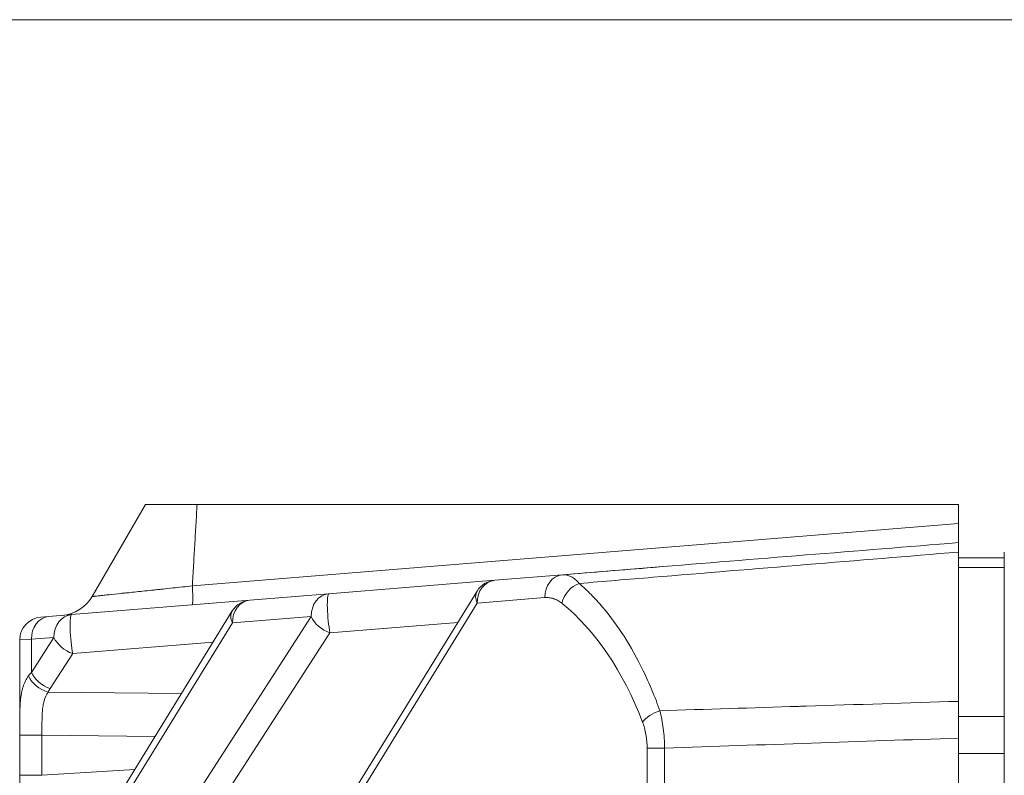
# Model space of a CAD drawing. Header units: millimetres. Extents: x 4 to 837, y 5 to 589.
# Tile 40 of 164: x 472 to 485, y 163 to 173. Entities that reach past the tile are written whole.
import ezdxf

# ---------------------------------------------------------------- set-up
doc = ezdxf.new("R2010")
doc.units = ezdxf.units.MM
doc.layers.add('1', color=7, linetype='Continuous', true_color=0xffffff)

msp = doc.modelspace()

# ---------------------------------------------------------------- linework, layer by layer
at = {"layer": '1', "color": 251, "linetype": 'Continuous', "lineweight": 18}
msp.add_line((506.845, 173.344), (359.947, 173.344), dxfattribs=at)
at = {"layer": '1', "color": 143, "linetype": 'Continuous', "lineweight": 18}
for p, q in [((473.542, 166.992), (472.845, 165.785)), ((474.219, 166.992), (484.195, 166.992)), ((484.195, 166.74), (484.195, 166.992)), ((484.195, 166.74), (484.195, 166.491)), ((484.195, 164.411), (484.195, 166.367)), ((484.795, 166.367), (484.795, 164.412)), ((479.005, 166.069), (480.32, 166.176)), ((478.119, 165.997), (479.005, 166.069)), ((475.943, 165.821), (478.119, 165.997)), ((477.888, 165.856), (473.014, 157.939)), ((474.911, 165.737), (475.943, 165.821)), ((472.574, 165.547), (474.911, 165.737)), ((472.171, 165.514), (472.278, 165.523)), ((472.278, 165.523), (472.574, 165.547)), ((474.68, 165.595), (473.014, 162.889)), ((471.895, 125.149), (471.895, 165.215)), ((484.195, 163.929), (484.195, 146.461)), ((484.795, 69.055), (484.795, 163.928))]:
    msp.add_line(p, q, dxfattribs=at)
at = {"layer": '1', "color": 143, "linetype": 'Continuous', "lineweight": 13}
for p, q in [((474.157, 165.924), (484.195, 166.74)), ((478.775, 165.77), (477.89, 165.698)), ((477.89, 165.698), (473.016, 157.782)), ((472.049, 159.84), (475.714, 165.522)), ((475.714, 165.522), (474.682, 165.438)), ((474.682, 165.438), (473.016, 162.732)), ((477.636, 165.446), (475.96, 165.31)), ((475.96, 165.31), (472.295, 159.628)), ((472.049, 165.224), (471.895, 165.215)), ((472.344, 165.248), (472.049, 165.224)), ((472.049, 164.79), (472.344, 165.248)), ((472.049, 165.224), (472.049, 164.79)), ((474.428, 165.185), (472.59, 165.036)), ((472.59, 165.036), (472.295, 164.578)), ((472.268, 164.533), (474.015, 164.514)), ((471.895, 163.442), (471.895, 163.968)), ((471.895, 163.968), (472.187, 163.968)), ((473.669, 163.952), (472.187, 163.968)), ((472.187, 163.968), (472.187, 163.442)), ((480.115, 162.445), (480.115, 163.798)), ((480.115, 163.798), (480.345, 163.798)), ((480.345, 163.798), (480.345, 162.445)), ((472.187, 163.442), (473.402, 163.518)), ((471.895, 163.442), (472.187, 163.442))]:
    msp.add_line(p, q, dxfattribs=at)
at = {"layer": '1', "color": 252, "linetype": 'Continuous', "lineweight": 18}
for p, q in [((484.195, 166.291), (484.795, 166.291)), ((484.195, 164.212), (484.195, 164.411)), ((484.795, 164.212), (484.795, 164.412)), ((484.195, 163.929), (484.195, 164.212)), ((484.795, 164.212), (484.795, 163.928))]:
    msp.add_line(p, q, dxfattribs=at)
at = {"layer": '1', "color": 252, "linetype": 'Continuous', "lineweight": 13}
for p, q in [((484.795, 166.166), (484.195, 166.166)), ((484.195, 164.212), (484.795, 164.212)), ((484.795, 163.728), (484.195, 163.728))]:
    msp.add_line(p, q, dxfattribs=at)
at = {"layer": '1', "color": 143, "linetype": 'Continuous', "lineweight": 18}
for centre, end in [((478.143, 165.698), 148.3824), ((474.936, 165.438), 148.3824), ((472.195, 165.215), 180)]:
    msp.add_arc(centre, 0.3, 94.648, end, dxfattribs=at)
at = {"layer": '1', "color": 143, "linetype": 'Continuous', "lineweight": 13}
for centre, major_axis, ratio, start_param, end_param in [((479.029, 165.77), (0.024, -0.299), 0.845302, 3.141593, 4.643773), ((478.143, 165.698), (0.024, -0.299), 0.845302, 3.141593, 4.643773), ((479.252, 165.697), (-0.188, -0.234), 0.777515, 4.044586, 5.271718), ((475.968, 165.522), (0.024, -0.299), 0.845302, 3.141593, 4.643773), ((475.968, 165.522), (0.024, -0.299), 0.117132, 3.141593, 5.491179), ((478.143, 165.698), (0.255, -0.157), 0.639648, 3.141569, 3.907858), ((474.936, 165.438), (0.024, -0.299), 0.845302, 3.141593, 4.643773), ((477.81, 161.991), (0, -4.156), 0.63095, 2.114145, 2.671559), ((472.303, 165.224), (0.024, -0.299), 0.845302, 3.141593, 4.643773), ((472.598, 165.248), (0.024, -0.299), 0.845302, 3.141593, 4.643773), ((472.598, 165.248), (0.024, -0.299), 0.117132, 3.141593, 5.491179), ((474.936, 165.438), (0.255, -0.157), 0.639648, 3.141569, 3.907858), ((475.968, 165.522), (0.252, -0.163), 0.652221, 3.921455, 5.081902), ((472.598, 165.248), (0.252, -0.163), 0.652221, 3.921455, 5.081902), ((472.895, 164.395), (0.999, -0.051), 0.69908, 2.614886, 2.690758), ((472.276, 164.745), (-0.264, 0.142), 0.668048, 0.679083, 1.888563), ((472.303, 164.79), (-0.252, 0.163), 0.652221, 0.779862, 1.94031), ((472.887, 164.183), (0.5, -0.509), 0.963647, 3.355554, 3.431425), ((480.309, 164.14), (-0.28, -0.107), 0.492082, 4.618816, 5.624226)]:
    msp.add_ellipse(centre, major_axis=major_axis, ratio=ratio, start_param=start_param, end_param=end_param, dxfattribs=at)
at = {"layer": '1', "color": 143, "linetype": 'Continuous', "lineweight": 18}
msp.add_ellipse((472.412, 166.035), major_axis=(0.433, -0.25), ratio=1, start_param=5.317111, end_param=6.283162, dxfattribs=at)
for points, knots in [([(474.219, 166.992), (474.173, 166.992), (474.128, 166.992), (474.061, 166.992), (474.04, 166.992), (474.007, 166.992), (473.997, 166.992), (473.976, 166.992), (473.965, 166.992), (473.913, 166.992), (473.874, 166.992), (473.819, 166.992), (473.801, 166.992), (473.767, 166.992), (473.751, 166.992), (473.704, 166.992), (473.677, 166.992), (473.641, 166.992), (473.63, 166.992), (473.61, 166.992), (473.6, 166.992), (473.576, 166.992), (473.563, 166.992), (473.55, 166.992), (473.547, 166.992), (473.543, 166.992), (473.542, 166.992), (473.542, 166.992)], [0, 0, 0, 0, 0.125, 0.125, 0.1875, 0.1875, 0.21875, 0.21875, 0.25, 0.25, 0.375, 0.375, 0.4375, 0.4375, 0.5, 0.5, 0.625, 0.625, 0.6875, 0.6875, 0.75, 0.75, 0.875, 0.875, 0.9375, 0.9375, 1, 1, 1, 1]), ([(473.542, 166.992), (473.542, 166.992), (473.546, 166.992), (473.559, 166.992), (473.564, 166.992), (473.573, 166.992), (473.577, 166.992), (473.584, 166.992), (473.588, 166.992), (473.609, 166.992), (473.629, 166.992), (473.664, 166.992), (473.677, 166.992), (473.705, 166.992), (473.72, 166.992), (473.766, 166.992), (473.8, 166.992), (473.855, 166.992), (473.874, 166.992), (473.903, 166.992), (473.913, 166.992), (473.934, 166.992), (473.944, 166.992), (473.995, 166.992), (474.038, 166.992), (474.105, 166.992), (474.127, 166.992), (474.173, 166.992), (474.196, 166.992), (474.219, 166.992)], [0, 0, 0, 0, 0.125, 0.125, 0.1875, 0.1875, 0.21875, 0.21875, 0.25, 0.25, 0.375, 0.375, 0.4375, 0.4375, 0.5, 0.5, 0.625, 0.625, 0.6875, 0.6875, 0.71875, 0.71875, 0.75, 0.75, 0.875, 0.875, 0.9375, 0.9375, 1, 1, 1, 1]), ([(484.195, 166.491), (484.195, 166.491), (484.195, 166.486), (484.195, 166.47), (484.195, 166.455), (484.195, 166.449), (484.195, 166.436), (484.195, 166.429), (484.195, 166.405), (484.195, 166.387), (484.195, 166.367)], [0, 0, 0, 0, 0.25, 0.5, 0.5, 0.625, 0.625, 0.75, 0.75, 1, 1, 1, 1]), ([(484.195, 164.411), (484.195, 164.374), (484.195, 164.298), (484.195, 164.219), (484.195, 164.158), (484.195, 164.138), (484.195, 164.097), (484.195, 164.076), (484.195, 164.013), (484.195, 163.971), (484.195, 163.929)], [0, 0, 0, 0, 0.25, 0.5, 0.5, 0.625, 0.625, 0.75, 0.75, 1, 1, 1, 1])]:
    msp.add_open_spline(points, degree=3, knots=knots, dxfattribs=at)
at = {"layer": '1', "color": 143, "linetype": 'Continuous', "lineweight": 13}
for points, degree in [([(474.219, 166.992), (474.157, 165.924)], 1), ([(484.195, 163.929), (482.912, 163.885), (481.628, 163.842), (480.345, 163.798)], 3)]:
    msp.add_open_spline(points, degree=degree, dxfattribs=at)
at = {"layer": '1', "color": 143, "linetype": 'Continuous', "lineweight": 18}
for points in [[(480.195, 166.166), (481.528, 166.275), (482.862, 166.383), (484.195, 166.491)], [(479.005, 166.069), (479.402, 166.102), (479.798, 166.134), (480.195, 166.166)]]:
    msp.add_open_spline(points, degree=3, dxfattribs=at)
at = {"layer": '1', "color": 143, "linetype": 'Continuous', "lineweight": 13}
for points, knots in [([(484.195, 166.367), (483.531, 166.312), (482.867, 166.257), (481.531, 166.147), (480.86, 166.092), (479.868, 166.01), (479.547, 165.983), (479.226, 165.956)], [0, 0, 0, 0, 0.400895, 0.400895, 0.806151, 0.806151, 1, 1, 1, 1]), ([(479.005, 166.069), (479.024, 166.071), (479.043, 166.07), (479.071, 166.064), (479.08, 166.061), (479.099, 166.054), (479.108, 166.05), (479.136, 166.036), (479.154, 166.024), (479.19, 165.995), (479.208, 165.977), (479.226, 165.956)], [0, 0, 0, 0, 0.25, 0.25, 0.375, 0.375, 0.5, 0.5, 0.75, 0.75, 1, 1, 1, 1]), ([(472.845, 165.785), (472.845, 165.785), (472.847, 165.785), (472.854, 165.786), (472.857, 165.786), (472.863, 165.787), (472.867, 165.787), (472.888, 165.79), (472.913, 165.792), (472.962, 165.797), (472.98, 165.799), (473.021, 165.804), (473.043, 165.806), (473.113, 165.813), (473.167, 165.819), (473.243, 165.827), (473.258, 165.828), (473.29, 165.832), (473.307, 165.833), (473.357, 165.839), (473.391, 165.842), (473.498, 165.854), (473.573, 165.862), (473.674, 165.872), (473.694, 165.874), (473.734, 165.879), (473.755, 165.881), (473.817, 165.887), (473.858, 165.892), (473.984, 165.905), (474.07, 165.914), (474.157, 165.923)], [0, 0, 0, 0, 0.0625, 0.0625, 0.09375, 0.09375, 0.125, 0.125, 0.25, 0.25, 0.3125, 0.3125, 0.375, 0.375, 0.5, 0.5, 0.53125, 0.53125, 0.5625, 0.5625, 0.625, 0.625, 0.75, 0.75, 0.78125, 0.78125, 0.8125, 0.8125, 0.875, 0.875, 1, 1, 1, 1]), ([(474.157, 165.924), (474.159, 165.886), (474.161, 165.852), (474.162, 165.79), (474.163, 165.764), (474.162, 165.721), (474.161, 165.704), (474.159, 165.681), (474.157, 165.675), (474.155, 165.675)], [0, 0, 0, 0, 0.25, 0.25, 0.5, 0.5, 0.75, 0.75, 1, 1, 1, 1]), ([(479.226, 165.956), (479.278, 165.911), (479.33, 165.862), (479.406, 165.784), (479.432, 165.758), (479.482, 165.703), (479.507, 165.674), (479.63, 165.529), (479.724, 165.402), (479.901, 165.125), (479.985, 164.974), (480.084, 164.771), (480.103, 164.729), (480.141, 164.645), (480.16, 164.602), (480.215, 164.47), (480.249, 164.38), (480.283, 164.288)], [0, 0, 0, 0, 0.125, 0.125, 0.1875, 0.1875, 0.25, 0.25, 0.5, 0.5, 0.75, 0.75, 0.8125, 0.8125, 0.875, 0.875, 1, 1, 1, 1]), ([(478.998, 165.697), (478.98, 165.711), (478.962, 165.723), (478.926, 165.743), (478.908, 165.751), (478.88, 165.76), (478.87, 165.763), (478.852, 165.767), (478.842, 165.768), (478.813, 165.772), (478.794, 165.772), (478.775, 165.77)], [0, 0, 0, 0, 0.25, 0.25, 0.5, 0.5, 0.625, 0.625, 0.75, 0.75, 1, 1, 1, 1]), ([(471.895, 163.968), (471.895, 164.008), (471.895, 164.048), (471.895, 164.126), (471.895, 164.165), (471.896, 164.222), (471.896, 164.241), (471.897, 164.278), (471.898, 164.296), (471.9, 164.35), (471.902, 164.385), (471.908, 164.452), (471.912, 164.484), (471.921, 164.53), (471.924, 164.545), (471.931, 164.574), (471.934, 164.588), (471.956, 164.655), (471.979, 164.703), (472.011, 164.745)], [0, 0, 0, 0, 0.125, 0.125, 0.25, 0.25, 0.3125, 0.3125, 0.375, 0.375, 0.5, 0.5, 0.625, 0.625, 0.6875, 0.6875, 0.75, 0.75, 1, 1, 1, 1]), ([(472.268, 164.533), (472.243, 164.499), (472.226, 164.461), (472.208, 164.397), (472.204, 164.374), (472.197, 164.328), (472.194, 164.304), (472.19, 164.255), (472.189, 164.23), (472.188, 164.192), (472.188, 164.179), (472.187, 164.153), (472.187, 164.14), (472.187, 164.075), (472.187, 164.022), (472.187, 163.968)], [0, 0, 0, 0, 0.25, 0.25, 0.375, 0.375, 0.5, 0.5, 0.625, 0.625, 0.6875, 0.6875, 0.75, 0.75, 1, 1, 1, 1]), ([(480.283, 164.288), (480.889, 164.307), (481.495, 164.326), (482.133, 164.346), (482.165, 164.347), (482.863, 164.369), (483.529, 164.39), (484.195, 164.411)], [0, 0, 0, 0, 0.464812, 0.464812, 0.489325, 0.489325, 1, 1, 1, 1]), ([(480.283, 164.288), (480.292, 164.251), (480.301, 164.213), (480.316, 164.135), (480.322, 164.095), (480.333, 164.012), (480.337, 163.97), (480.342, 163.885), (480.344, 163.842), (480.345, 163.798)], [0, 0, 0, 0, 0.25, 0.25, 0.5, 0.5, 0.75, 0.75, 1, 1, 1, 1]), ([(480.115, 163.798), (480.115, 163.829), (480.114, 163.859), (480.108, 163.919), (480.105, 163.949), (480.094, 164.007), (480.088, 164.035), (480.073, 164.089), (480.064, 164.115), (480.055, 164.14)], [0, 0, 0, 0, 0.25, 0.25, 0.5, 0.5, 0.75, 0.75, 1, 1, 1, 1])]:
    msp.add_open_spline(points, degree=3, knots=knots, dxfattribs=at)

doc.saveas('drawing.dxf')
